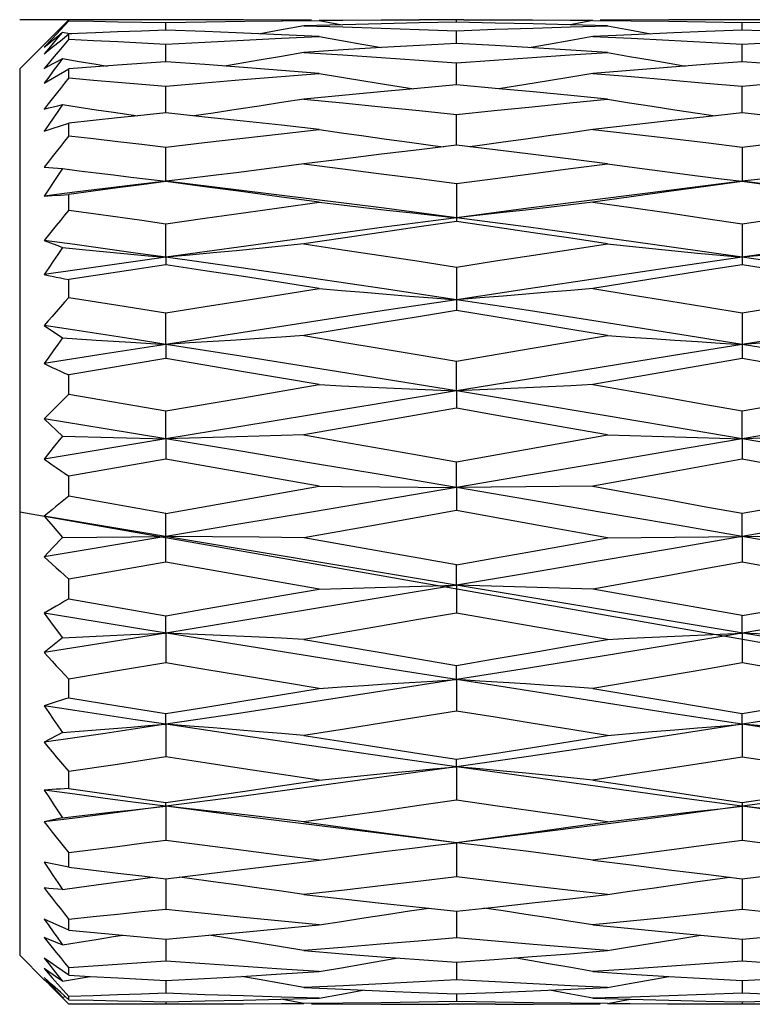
# Model space of a CAD drawing. Extents: x 0 to 420, y 0 to 297.
# Tile 28 of 124: x 38.12 to 39.61, y 163.3 to 165.3. Entities that reach past the tile are written whole.
import ezdxf

# ---------------------------------------------------------------- set-up
doc = ezdxf.new("R2010")
doc.units = 0
doc.header["$LTSCALE"] = 23.1
doc.layers.get('0').update_dxf_attribs({"linetype": 'CONTINUOUS'})

msp = doc.modelspace()

# ---------------------------------------------------------------- linework, layer by layer
at = {"color": 40, "linetype": 'CONTINUOUS'}
for p, q in [((38.218768, 165.301121), (38.118764, 165.301277)), ((40.518764, 163.878092), (38.118764, 164.301277))]:
    msp.add_line(p, q, dxfattribs=at)
at = {"color": 7, "linetype": 'CONTINUOUS'}
for p, q in [((38.199472, 165.281838), (38.218764, 165.300765)), ((38.218764, 165.298632), (38.218764, 165.300765)), ((38.431103, 165.301277), (38.366403, 165.301259)), ((39.021207, 165.301277), (38.930158, 165.301219)), ((39.005947, 165.29608), (39.005947, 165.301273)), ((39.360795, 165.300543), (39.297896, 165.300029)), ((39.601315, 165.301277), (39.512668, 165.301219)), ((38.178843, 165.261355), (38.199472, 165.281838)), ((38.201516, 165.280395), (38.184848, 165.262572)), ((38.218764, 165.298632), (38.201516, 165.280395)), ((38.415575, 165.279991), (38.415575, 165.295508)), ((38.775322, 165.291064), (38.696137, 165.288965)), ((38.727001, 165.299906), (38.773877, 165.291026)), ((39.282849, 165.299906), (39.236573, 165.291021)), ((39.312905, 165.288965), (39.236573, 165.291021)), ((39.586598, 165.27998), (39.586597, 165.295514)), ((38.118764, 165.201277), (38.178843, 165.261356)), ((38.184848, 165.262572), (38.168764, 165.24516)), ((38.201515, 165.258562), (38.218764, 165.272276)), ((38.218764, 165.261728), (38.201518, 165.241449)), ((38.205436, 165.275801), (38.223834, 165.272486)), ((38.27245, 165.274493), (38.218764, 165.272276)), ((38.218764, 165.261728), (38.218764, 165.272276)), ((39.005947, 165.253172), (39.005947, 165.278854)), ((39.36123, 165.270765), (39.282849, 165.267203)), ((39.447772, 165.274476), (39.36123, 165.270765)), ((38.168764, 165.232222), (38.184848, 165.245213)), ((38.184848, 165.245213), (38.201515, 165.258562)), ((38.415576, 165.215934), (38.415575, 165.251482)), ((39.084562, 165.248772), (39.005947, 165.253172)), ((39.161927, 165.244247), (39.084562, 165.248772)), ((39.586599, 165.21985), (39.586597, 165.251499)), ((38.118764, 165.201266), (38.118764, 163.401287)), ((38.168764, 165.172518), (38.218764, 165.201349)), ((38.218764, 165.182847), (38.218764, 165.201349)), ((39.005948, 165.168662), (39.005947, 165.21371)), ((39.586597, 165.215913), (39.510444, 165.210218)), ((39.586599, 165.215912), (39.586599, 165.21985)), ((38.415576, 165.111902), (38.415575, 165.165928)), ((39.005947, 165.168662), (38.919575, 165.160889)), ((39.092095, 165.160886), (39.005947, 165.168662)), ((39.147025, 165.169579), (39.092095, 165.160886)), ((39.586599, 165.111871), (39.586597, 165.165955)), ((38.415575, 165.111903), (38.358898, 165.106)), ((38.49501, 165.103606), (38.415575, 165.111903)), ((39.005948, 165.046243), (39.005947, 165.108689)), ((39.531837, 165.105976), (39.43739, 165.095687)), ((39.586597, 165.111871), (39.531837, 165.105976)), ((39.663466, 165.103555), (39.586597, 165.111871)), ((38.184848, 165.079948), (38.218764, 165.091085)), ((38.218764, 165.065438), (38.218764, 165.091085)), ((38.168764, 165.074736), (38.184848, 165.079948)), ((38.415576, 164.973027), (38.415575, 165.042584)), ((39.084503, 165.036801), (39.005947, 165.046243)), ((39.586597, 165.04262), (39.586597, 164.972403)), ((38.511417, 164.984522), (38.457175, 164.977947)), ((38.457175, 164.977947), (38.353907, 164.965675)), ((38.374023, 164.977939), (38.415576, 164.973027)), ((39.005947, 164.968379), (39.005947, 164.891265)), ((39.543621, 164.978274), (39.586599, 164.973028)), ((39.629861, 164.97832), (39.586599, 164.973028)), ((38.168764, 164.94315), (38.184848, 164.944042)), ((38.184848, 164.944042), (38.201515, 164.945089)), ((38.201515, 164.945089), (38.218764, 164.946302)), ((38.218764, 164.91463), (38.218764, 164.946302)), ((38.415576, 164.818683), (38.415575, 164.886841)), ((39.586597, 164.886885), (39.586597, 164.803604)), ((38.415575, 164.80365), (38.31721, 164.788565)), ((38.415576, 164.818683), (38.415575, 164.80365)), ((38.31721, 164.788565), (38.218764, 164.773329)), ((39.005947, 164.798914), (39.005947, 164.710502)), ((38.218764, 164.737017), (38.218764, 164.773329)), ((38.218764, 164.737017), (38.317944, 164.721206)), ((38.317944, 164.721206), (38.415575, 164.705507)), ((39.586597, 164.705556), (39.736136, 164.730475)), ((38.415576, 164.641726), (38.415575, 164.705507)), ((39.586597, 164.705556), (39.586597, 164.61285)), ((38.168764, 164.68001), (38.205436, 164.654868)), ((38.205436, 164.654868), (38.274231, 164.65041)), ((38.274231, 164.65041), (38.344279, 164.646029)), ((38.415576, 164.641726), (38.292211, 164.622338)), ((38.344279, 164.646029), (38.415576, 164.641726)), ((38.415576, 164.641726), (38.415575, 164.612901)), ((39.159596, 164.63376), (39.312905, 164.659645)), ((38.292211, 164.622338), (38.168764, 164.602797)), ((39.005947, 164.6077), (39.159596, 164.63376)), ((38.415575, 164.612901), (38.218764, 164.579725)), ((39.005948, 164.547155), (39.005947, 164.6077)), ((39.586597, 164.61285), (39.282849, 164.560096)), ((38.218764, 164.540359), (38.218764, 164.579725)), ((38.571819, 164.53345), (38.727001, 164.560096)), ((39.586597, 164.506558), (39.88563, 164.560096)), ((38.218764, 164.540359), (38.415575, 164.506505)), ((39.005948, 164.547155), (39.005947, 164.511854)), ((38.415575, 164.506505), (38.571819, 164.53345)), ((38.415576, 164.449889), (38.415575, 164.506505)), ((39.005947, 164.511854), (38.696137, 164.457711)), ((39.586599, 164.449889), (39.586597, 164.506558)), ((38.168764, 164.490593), (38.205436, 164.455626)), ((38.292211, 164.470281), (38.168764, 164.490593)), ((38.415576, 164.449889), (38.292211, 164.470281)), ((38.415576, 164.449889), (38.168764, 164.408905)), ((38.205436, 164.455626), (38.186778, 164.431969)), ((38.205436, 164.455626), (38.309098, 164.45272)), ((38.309098, 164.45272), (38.415576, 164.449889)), ((38.415576, 164.449889), (38.415575, 164.408532)), ((38.511417, 164.452432), (38.415576, 164.449889)), ((38.604942, 164.45504), (38.511417, 164.452432)), ((38.696137, 164.457711), (38.604942, 164.45504)), ((39.005947, 164.403094), (39.312905, 164.457711)), ((39.312905, 164.457711), (39.403148, 164.455016)), ((39.403148, 164.455016), (39.495613, 164.452375)), ((39.495613, 164.452375), (39.586599, 164.449889)), ((39.586599, 164.449889), (39.586597, 164.408479)), ((39.679022, 164.452426), (39.586599, 164.449889)), ((38.186778, 164.431969), (38.168764, 164.408905)), ((38.415575, 164.408532), (38.218764, 164.373951)), ((38.573434, 164.380755), (38.415575, 164.408532)), ((39.005948, 164.350996), (39.005947, 164.403094)), ((39.586597, 164.408479), (39.437226, 164.381439)), ((38.727001, 164.353613), (38.573434, 164.380755)), ((39.437226, 164.381439), (39.282849, 164.353613)), ((38.218764, 164.333253), (38.218764, 164.373951)), ((38.415575, 164.298534), (38.727001, 164.353613)), ((39.005948, 164.350996), (39.005947, 164.304002)), ((39.147025, 164.352279), (39.005948, 164.350996)), ((39.282849, 164.353613), (39.147025, 164.352279)), ((38.415575, 164.298534), (38.218764, 164.333253)), ((38.178843, 164.301277), (38.168764, 164.292901)), ((39.005947, 164.304002), (38.853054, 164.276771)), ((39.161931, 164.276084), (39.005947, 164.304002)), ((38.168764, 164.292901), (38.186778, 164.271559)), ((40.468764, 163.907627), (38.168764, 164.292901)), ((38.415575, 164.199476), (38.415575, 164.298534)), ((39.586599, 164.251558), (39.586597, 164.298588)), ((38.186778, 164.271559), (38.205436, 164.249638)), ((38.853054, 164.276771), (38.696137, 164.248941)), ((39.312905, 164.248941), (39.161931, 164.276084)), ((38.415576, 164.251558), (38.168764, 164.210308)), ((38.205436, 164.249638), (38.186778, 164.229694)), ((38.205436, 164.249638), (38.415576, 164.251558)), ((38.604942, 164.249834), (38.415576, 164.251558)), ((38.696137, 164.248941), (38.604942, 164.249834)), ((39.005947, 164.194038), (38.696137, 164.248941)), ((39.312905, 164.248941), (39.586599, 164.251558)), ((39.586599, 164.251558), (39.586597, 164.199423)), ((39.679022, 164.250709), (39.586599, 164.251558)), ((38.186778, 164.229694), (38.168764, 164.210308)), ((38.415575, 164.199476), (38.218764, 164.165001)), ((38.727001, 164.144842), (38.415575, 164.199476)), ((39.005948, 164.152664), (39.005947, 164.194038)), ((39.738979, 164.171674), (39.586597, 164.199423)), ((38.218764, 164.124748), (38.218764, 164.165001)), ((38.727001, 164.144842), (38.817748, 164.147507)), ((38.817748, 164.147507), (38.910731, 164.150115)), ((38.910731, 164.150115), (39.005948, 164.152664)), ((39.005948, 164.152664), (39.005947, 164.096032)), ((39.10058, 164.150124), (39.005948, 164.152664)), ((39.192887, 164.147516), (39.10058, 164.150124)), ((39.282849, 164.144842), (39.192887, 164.147516)), ((39.586597, 164.090736), (39.282849, 164.144842)), ((38.218764, 164.124748), (38.415575, 164.090683)), ((38.168764, 164.095576), (38.186778, 164.071042)), ((38.415576, 164.055399), (38.415575, 164.090683)), ((39.312905, 164.042458), (39.005947, 164.096032)), ((39.586599, 164.055399), (39.586597, 164.090736)), ((38.186778, 164.071042), (38.205436, 164.045907)), ((38.563728, 164.031462), (38.353907, 164.065402)), ((38.205436, 164.045907), (38.168764, 164.015688)), ((38.205436, 164.045907), (38.274231, 164.049127)), ((38.274231, 164.049127), (38.344279, 164.052291)), ((38.415576, 164.055399), (38.292211, 164.03548)), ((38.344279, 164.052291), (38.415576, 164.055399)), ((38.415576, 164.055399), (38.415575, 163.994869)), ((38.696137, 164.042458), (38.853332, 164.015611)), ((39.586599, 164.055399), (39.586597, 163.994818)), ((38.292211, 164.03548), (38.168764, 164.015688)), ((38.853332, 164.015611), (39.005947, 163.989669)), ((38.415575, 163.994869), (38.31721, 163.978391)), ((39.005948, 163.960827), (39.005947, 163.989669)), ((39.88563, 163.942909), (39.586597, 163.994818)), ((38.31721, 163.978391), (38.218764, 163.962007)), ((38.218764, 163.923959), (38.218764, 163.962007)), ((39.005948, 163.960827), (39.005947, 163.897032)), ((39.282849, 163.942909), (39.437389, 163.916988)), ((38.218764, 163.923959), (38.317944, 163.907818)), ((38.317944, 163.907818), (38.415575, 163.892036)), ((39.437389, 163.916988), (39.586597, 163.892085)), ((38.415576, 163.869986), (38.415575, 163.892036)), ((39.586599, 163.869986), (39.586597, 163.892085)), ((38.415576, 163.869986), (38.415575, 163.803653)), ((39.586599, 163.869986), (39.586597, 163.803607)), ((38.205436, 163.853337), (38.168764, 163.833549)), ((38.415575, 163.803653), (38.317209, 163.788671)), ((38.317209, 163.788671), (38.218764, 163.77384)), ((39.005948, 163.78387), (39.005947, 163.798918)), ((39.005948, 163.78387), (39.005947, 163.715699)), ((38.218764, 163.739661), (38.218764, 163.77384)), ((38.218764, 163.739661), (38.317947, 163.725273)), ((38.317947, 163.725273), (38.415575, 163.711275)), ((38.415576, 163.703423), (38.415575, 163.711275)), ((38.415576, 163.703423), (38.415575, 163.634187)), ((39.586597, 163.711318), (39.586597, 163.634147)), ((38.186778, 163.675939), (38.168764, 163.671852)), ((38.910731, 163.618001), (38.963945, 163.624507)), ((38.963945, 163.624507), (39.005948, 163.629525)), ((39.005947, 163.630123), (39.005947, 163.559958)), ((38.218764, 163.579908), (38.218764, 163.608726)), ((38.184848, 163.586644), (38.168764, 163.589712)), ((38.201516, 163.583379), (38.184848, 163.586644)), ((38.218764, 163.579908), (38.201516, 163.583379)), ((38.366963, 163.562051), (38.415575, 163.5563)), ((39.512608, 163.565393), (39.586597, 163.556335)), ((38.344279, 163.553657), (38.388608, 163.55949)), ((38.415576, 163.5563), (38.415575, 163.493875)), ((39.586599, 163.556335), (39.586597, 163.493843)), ((38.930212, 163.498641), (39.005947, 163.490661)), ((39.005948, 163.490661), (39.005947, 163.436617)), ((38.218764, 163.451682), (38.168764, 163.474397)), ((38.218764, 163.451682), (38.218764, 163.473878)), ((38.218764, 163.451682), (38.328288, 163.441657)), ((38.328288, 163.441657), (38.415575, 163.433883)), ((38.415575, 163.433883), (38.502773, 163.44166)), ((39.449335, 163.433217), (39.502079, 163.44168)), ((39.502079, 163.44168), (39.586597, 163.43391)), ((39.586597, 163.43391), (39.670727, 163.441685)), ((38.415576, 163.433883), (38.415575, 163.38885)), ((39.586599, 163.432815), (39.586597, 163.388828)), ((39.586599, 163.43391), (39.586599, 163.432815)), ((38.118764, 163.401277), (38.168746, 163.351295)), ((39.005947, 163.386626), (39.082814, 163.392267)), ((39.005948, 163.386626), (39.005947, 163.351066)), ((38.168764, 163.373814), (38.184848, 163.355291)), ((38.218764, 163.360588), (38.193112, 163.37828)), ((38.218764, 163.360588), (38.218764, 163.375193)), ((38.218764, 163.360588), (38.26161, 163.358055)), ((38.56931, 163.358055), (38.649543, 163.362865)), ((38.649543, 163.362865), (38.727001, 163.367696)), ((38.184848, 163.341012), (38.168764, 163.355642)), ((38.178843, 163.341198), (38.201515, 163.318697)), ((38.184848, 163.355291), (38.201515, 163.336347)), ((38.201516, 163.326001), (38.184848, 163.341012)), ((38.205436, 163.348225), (38.26161, 163.358055)), ((38.26161, 163.358055), (38.317947, 163.354797)), ((38.317947, 163.354797), (38.366955, 163.352041)), ((38.366955, 163.352041), (38.415575, 163.349376)), ((38.415576, 163.349376), (38.415575, 163.323703)), ((39.437219, 163.358067), (39.512631, 163.353608)), ((39.512631, 163.353608), (39.586597, 163.349393)), ((39.586599, 163.349393), (39.586597, 163.323692)), ((38.201515, 163.336347), (38.218764, 163.316981)), ((38.218764, 163.310606), (38.201516, 163.326001)), ((39.005947, 163.322566), (39.005947, 163.307043)), ((39.147115, 163.328078), (39.237989, 163.331946)), ((39.237989, 163.331946), (39.312905, 163.335351)), ((38.201515, 163.318697), (38.218764, 163.301788)), ((38.205436, 163.315957), (38.211513, 163.317064)), ((38.218764, 163.310606), (38.218764, 163.316981)), ((38.431103, 163.301277), (38.400042, 163.301277)), ((38.415575, 163.306472), (38.415575, 163.30128)), ((38.649187, 163.311527), (38.727001, 163.313588)), ((38.696137, 163.302647), (38.649187, 163.311527)), ((39.085083, 163.301342), (38.990672, 163.301277)), ((39.238562, 163.302036), (39.297892, 163.302524)), ((39.282849, 163.313588), (39.359026, 163.311534)), ((39.312905, 163.302647), (39.359026, 163.311534)), ((39.359026, 163.311534), (39.437319, 163.309608)), ((39.663505, 163.301342), (39.571856, 163.301277)), ((39.586598, 163.306477), (39.586597, 163.30128))]:
    msp.add_line(p, q, dxfattribs=at)
for points in [[(38.366403, 165.301259), (38.31721, 165.30117), (38.267997, 165.301005), (38.218764, 165.300765)], [(38.711608, 165.300031), (38.650723, 165.300523), (38.573393, 165.30096), (38.49501, 165.301213), (38.431103, 165.301277)], [(38.726999, 165.300154), (38.775253, 165.300542), (38.85326, 165.300977), (38.930158, 165.301219)], [(39.021207, 165.301277), (39.083249, 165.301215), (39.160177, 165.300967), (39.236728, 165.30053), (39.282851, 165.300153)], [(39.512668, 165.301219), (39.437401, 165.300978), (39.360795, 165.300543)], [(39.871305, 165.300027), (39.813001, 165.30052), (39.738952, 165.300958), (39.663484, 165.301212), (39.601315, 165.301277)], [(38.218764, 165.298632), (38.268557, 165.297956), (38.317956, 165.297208), (38.366962, 165.296392), (38.415575, 165.295508)], [(38.415575, 165.295508), (38.496888, 165.296946), (38.575896, 165.298148), (38.652601, 165.299129), (38.727001, 165.299906)], [(38.696137, 165.288965), (38.650831, 165.280483), (38.606944, 165.272466)], [(38.696137, 165.288965), (38.77531, 165.286671), (38.853335, 165.284216), (38.930214, 165.281608), (39.005947, 165.278854)], [(39.005947, 165.29608), (38.930227, 165.294615), (38.853352, 165.292945), (38.775322, 165.291064)], [(39.236573, 165.291021), (39.161849, 165.292852), (39.084504, 165.294552), (39.005947, 165.29608)], [(39.005947, 165.278854), (39.08443, 165.281712), (39.16175, 165.284346), (39.237909, 165.286761), (39.312905, 165.288965)], [(39.282849, 165.299906), (39.360732, 165.299073), (39.437318, 165.298057), (39.512606, 165.296868), (39.586597, 165.295514)], [(39.312905, 165.288965), (39.357745, 165.280414), (39.400425, 165.272456)], [(39.586597, 165.295514), (39.663505, 165.296924), (39.73898, 165.298121), (39.813021, 165.299112), (39.88563, 165.299906)], [(38.205436, 165.275801), (38.196026, 165.2648), (38.186778, 165.253869), (38.17769, 165.24301), (38.168764, 165.232222)], [(38.168764, 165.24516), (38.17769, 165.25278), (38.186778, 165.260427), (38.196026, 165.268102), (38.205436, 165.275801)], [(38.218764, 165.261728), (38.268557, 165.259246), (38.317957, 165.25671), (38.366963, 165.254121), (38.415575, 165.251482)], [(38.415575, 165.279991), (38.366403, 165.278173), (38.31721, 165.276281), (38.27245, 165.274493)], [(38.558478, 165.274482), (38.495042, 165.277014), (38.415575, 165.279991)], [(38.415575, 165.251482), (38.494871, 165.255754), (38.573207, 165.259794), (38.650583, 165.263609), (38.727001, 165.267203)], [(38.727001, 165.267203), (38.650754, 165.270612), (38.558478, 165.274482)], [(38.727001, 165.267203), (38.772093, 165.258933), (38.817748, 165.25075), (38.853442, 165.244497)], [(39.282849, 165.267203), (39.238161, 165.258896), (39.192887, 165.250692), (39.157781, 165.244489)], [(39.282849, 165.267203), (39.360787, 165.263469), (39.437391, 165.259601), (39.512661, 165.255609), (39.586597, 165.251499)], [(39.586597, 165.27998), (39.513104, 165.277144), (39.447772, 165.274476)], [(39.724506, 165.274464), (39.663466, 165.276996), (39.586597, 165.27998)], [(39.586597, 165.251499), (39.661372, 165.255672), (39.736136, 165.259682), (39.810889, 165.263527), (39.88563, 165.267203)], [(38.201518, 165.241449), (38.193113, 165.231469), (38.184853, 165.221594), (38.176736, 165.211824), (38.168764, 165.202157)], [(38.853881, 165.244524), (38.775719, 165.239822), (38.696137, 165.234857)], [(39.005947, 165.253172), (38.930623, 165.248971), (38.853881, 165.244524)], [(39.312905, 165.234857), (39.238041, 165.239606), (39.161927, 165.244247)], [(38.205436, 165.222414), (38.196026, 165.209795), (38.186778, 165.197272), (38.17769, 165.184846), (38.168764, 165.172518)], [(38.168764, 165.202157), (38.17769, 165.207227), (38.186778, 165.212295), (38.196026, 165.217358), (38.205436, 165.222414)], [(38.205436, 165.222414), (38.239676, 165.216583), (38.274231, 165.210801), (38.296124, 165.207202)], [(38.696137, 165.234857), (38.650831, 165.22684), (38.604942, 165.218917), (38.558469, 165.211087), (38.534787, 165.207195)], [(38.696137, 165.234857), (38.775306, 165.229734), (38.853331, 165.224496), (38.930211, 165.219152), (39.005947, 165.21371)], [(39.005947, 165.21371), (39.082814, 165.219247), (39.159596, 165.224618), (39.236293, 165.229822), (39.312905, 165.234857)], [(39.312905, 165.234857), (39.357745, 165.226775), (39.403148, 165.218772), (39.449335, 165.210813), (39.470891, 165.20718)], [(38.415575, 165.215934), (38.366403, 165.212391), (38.31721, 165.208779), (38.218764, 165.201349)], [(38.573392, 165.204305), (38.49501, 165.210172), (38.415575, 165.215934)], [(38.727001, 165.192283), (38.650722, 165.198339), (38.573392, 165.204305)], [(39.510444, 165.210218), (39.434435, 165.204379), (39.35857, 165.198399), (39.282849, 165.192283)], [(39.738975, 165.204263), (39.663502, 165.210133), (39.586597, 165.215913)], [(38.218764, 165.182847), (38.210067, 165.172075), (38.201516, 165.161407), (38.193109, 165.150843), (38.184848, 165.140384), (38.176733, 165.130031), (38.168764, 165.119781)], [(38.218764, 165.182847), (38.268549, 165.178669), (38.317946, 165.174455), (38.366955, 165.170207), (38.415575, 165.165928)], [(38.415575, 165.165928), (38.49383, 165.172789), (38.571819, 165.179469), (38.649543, 165.185967), (38.727001, 165.192283)], [(38.727001, 165.192283), (38.772093, 165.184655), (38.817748, 165.177107), (38.863961, 165.169639), (38.919575, 165.160889)], [(39.282849, 165.192283), (39.238161, 165.184621), (39.192887, 165.177053), (39.147025, 165.169579)], [(39.282849, 165.192283), (39.360785, 165.185814), (39.437388, 165.179263), (39.512659, 165.172641), (39.586597, 165.165955)], [(39.586597, 165.165955), (39.661372, 165.172745), (39.736136, 165.179399), (39.810889, 165.185913), (39.88563, 165.192283)], [(38.919575, 165.160889), (38.851523, 165.154647), (38.773951, 165.147383), (38.696137, 165.139947)], [(39.312905, 165.139947), (39.237982, 165.147223), (39.161848, 165.154439), (39.092095, 165.160886)], [(38.205436, 165.128769), (38.196026, 165.115083), (38.186778, 165.101515), (38.17769, 165.088066), (38.168764, 165.074736)], [(38.168764, 165.119781), (38.17769, 165.122081), (38.186778, 165.124347), (38.196026, 165.126577), (38.205436, 165.128769)], [(38.205436, 165.128769), (38.239676, 165.123531), (38.274231, 165.118337), (38.309098, 165.113188), (38.358898, 165.106)], [(38.696137, 165.139947), (38.650831, 165.132745), (38.604942, 165.125627), (38.558469, 165.118594), (38.511417, 165.111646), (38.472162, 165.105993)], [(38.696137, 165.139947), (38.775254, 165.132223), (38.853261, 165.124434), (38.930158, 165.116587), (39.005947, 165.108689)], [(39.005947, 165.108689), (39.082814, 165.116719), (39.159596, 165.124607), (39.236293, 165.132351), (39.312905, 165.139947)], [(39.312905, 165.139947), (39.357745, 165.132687), (39.403148, 165.125498), (39.449335, 165.118347), (39.495613, 165.11134), (39.531837, 165.105976)], [(38.358898, 165.106), (38.31721, 165.101616), (38.267997, 165.096381), (38.218764, 165.091085)], [(38.727001, 165.078423), (38.650723, 165.086859), (38.573393, 165.095256), (38.49501, 165.103606)], [(39.43739, 165.095687), (39.360787, 165.087192), (39.282849, 165.078423)], [(38.218764, 165.065438), (38.210067, 165.054558), (38.201516, 165.043776), (38.193109, 165.033092), (38.184848, 165.022506), (38.176733, 165.01202), (38.168764, 165.001633)], [(38.218764, 165.065438), (38.26855, 165.059745), (38.317947, 165.054037), (38.366955, 165.048316), (38.415575, 165.042584)], [(38.415575, 165.042584), (38.49383, 165.05179), (38.571819, 165.060833), (38.649543, 165.06971), (38.727001, 165.078423)], [(38.727001, 165.078423), (38.772093, 165.07177), (38.817748, 165.065186), (38.863961, 165.058672), (38.910731, 165.052231), (38.958063, 165.045861), (38.979377, 165.043059)], [(39.282849, 165.078423), (39.238161, 165.07174), (39.192887, 165.065139), (39.147025, 165.058619), (39.10058, 165.052184), (39.053554, 165.045832), (39.032462, 165.043056)], [(39.282849, 165.078423), (39.360733, 165.069506), (39.437319, 165.060561), (39.512607, 165.051597), (39.586597, 165.04262)], [(39.586597, 165.04262), (39.663528, 165.051993), (39.73901, 165.061081), (39.813044, 165.06989), (39.88563, 165.078423)], [(39.005947, 165.046243), (38.930295, 165.037177), (38.853442, 165.027848), (38.77539, 165.018252), (38.696137, 165.008384)], [(39.312905, 165.008384), (39.237982, 165.017864), (39.161848, 165.027339), (39.084503, 165.036801)], [(38.168764, 165.001633), (38.17769, 165.001061), (38.186778, 165.000427), (38.196026, 164.999727), (38.205436, 164.998959)], [(38.696137, 165.008384), (38.650831, 165.002311), (38.604942, 164.99631), (38.558469, 164.99038), (38.511417, 164.984522)], [(38.696137, 165.008384), (38.775254, 164.998393), (38.85326, 164.988391), (38.930158, 164.978384), (39.005947, 164.968379)], [(39.005947, 164.968379), (39.084441, 164.978767), (39.161765, 164.988895), (39.23792, 164.998766), (39.312905, 165.008384)], [(39.312905, 165.008384), (39.357745, 165.002262), (39.403148, 164.996201), (39.449335, 164.990171), (39.495613, 164.984264), (39.543621, 164.978274)], [(38.205436, 164.998959), (38.196026, 164.984803), (38.186778, 164.970784), (38.17769, 164.9569), (38.168764, 164.94315)], [(38.205436, 164.998959), (38.239676, 164.994542), (38.274231, 164.990163), (38.309098, 164.985822), (38.344279, 164.981518), (38.374023, 164.977939)], [(38.353907, 164.965675), (38.292211, 164.958245), (38.230494, 164.950736), (38.168764, 164.94315)], [(38.415575, 164.972443), (38.366403, 164.965983), (38.31721, 164.959473), (38.267997, 164.952913), (38.218764, 164.946302)], [(38.727001, 164.930597), (38.650754, 164.941041), (38.573434, 164.951502), (38.495041, 164.961971), (38.415575, 164.972443)], [(39.005948, 164.899131), (38.859015, 164.918252), (38.711574, 164.93695), (38.563728, 164.955213), (38.415576, 164.973027)], [(39.586599, 164.973028), (39.442697, 164.955213), (39.297888, 164.93695), (39.152272, 164.918252), (39.005948, 164.899131)], [(39.586597, 164.972403), (39.512554, 164.962344), (39.437248, 164.952026), (39.36068, 164.941444), (39.282849, 164.930597)], [(39.88563, 164.930597), (39.812982, 164.941), (39.738927, 164.95144), (39.663465, 164.96191), (39.586597, 164.972403)], [(40.151167, 164.89913), (40.011875, 164.918252), (39.871286, 164.936951), (39.729495, 164.955214), (39.586599, 164.973028)], [(38.415575, 164.886841), (38.494864, 164.898137), (38.573198, 164.909194), (38.650577, 164.920013), (38.727001, 164.930597)], [(38.727001, 164.930597), (38.772093, 164.92521), (38.817748, 164.919878), (38.863961, 164.914604), (38.910731, 164.909387), (38.958063, 164.904229), (39.005948, 164.899131)], [(39.282849, 164.930597), (39.238161, 164.925185), (39.192887, 164.91984), (39.147025, 164.914561), (39.10058, 164.909349), (39.053554, 164.904206), (39.005948, 164.899131)], [(39.282849, 164.930597), (39.360733, 164.919618), (39.437319, 164.908669), (39.512607, 164.897755), (39.586597, 164.886885)], [(39.586597, 164.886885), (39.663951, 164.898299), (39.739575, 164.909386), (39.813468, 164.920151), (39.88563, 164.930597)], [(38.218764, 164.91463), (38.210069, 164.904121), (38.201519, 164.893699), (38.193114, 164.883363), (38.184854, 164.873115), (38.176737, 164.862952), (38.168764, 164.852875)], [(38.218764, 164.91463), (38.268557, 164.907671), (38.317957, 164.900719), (38.366963, 164.893775), (38.415575, 164.886841)], [(39.005948, 164.899131), (38.859015, 164.8796), (38.711574, 164.859672), (38.563728, 164.839362), (38.415576, 164.818683)], [(39.005947, 164.891265), (38.930084, 164.880291), (38.853161, 164.869076), (38.775179, 164.857618), (38.696137, 164.845916)], [(39.312905, 164.845916), (39.238044, 164.857178), (39.161931, 164.868494), (39.084565, 164.879859), (39.005947, 164.891265)], [(39.586599, 164.818684), (39.442697, 164.839362), (39.297888, 164.859672), (39.152272, 164.8796), (39.005948, 164.899131)], [(40.151167, 164.89913), (40.011875, 164.879599), (39.871286, 164.859672), (39.729495, 164.839363), (39.586599, 164.818684)], [(38.168764, 164.852875), (38.18678, 164.84595), (38.196028, 164.84235), (38.205436, 164.838657)], [(38.415576, 164.818683), (38.353907, 164.827326), (38.292211, 164.835906), (38.230494, 164.844423), (38.168764, 164.852875)], [(38.696137, 164.845916), (38.650831, 164.841238), (38.604942, 164.836616), (38.558469, 164.832049), (38.511417, 164.827537), (38.463785, 164.823082), (38.415576, 164.818683)], [(38.696137, 164.845916), (38.775306, 164.834087), (38.853331, 164.822307), (38.930211, 164.810581), (39.005947, 164.798914)], [(39.005947, 164.798914), (39.085063, 164.811133), (39.162595, 164.823037), (39.238542, 164.83463), (39.312905, 164.845916)], [(39.312905, 164.845916), (39.357745, 164.841201), (39.403148, 164.836532), (39.449335, 164.831887), (39.495613, 164.827338), (39.541292, 164.822947), (39.586599, 164.818684)], [(39.856907, 164.845916), (39.813311, 164.841226), (39.769132, 164.836596), (39.724368, 164.832026), (39.679022, 164.827517), (39.6331, 164.823069), (39.586599, 164.818684)], [(38.205436, 164.838657), (38.196026, 164.824651), (38.186778, 164.810792), (38.17769, 164.797079), (38.168764, 164.783512)], [(38.205436, 164.838657), (38.239676, 164.835255), (38.274231, 164.831882), (38.309098, 164.828538), (38.344279, 164.825223), (38.379772, 164.821938), (38.415576, 164.818683)], [(38.415576, 164.818683), (38.353907, 164.80998), (38.292211, 164.801216), (38.230494, 164.792393), (38.168764, 164.783512)], [(38.727001, 164.755267), (38.650754, 164.767266), (38.573435, 164.779333), (38.495042, 164.791463), (38.415575, 164.80365)], [(39.005948, 164.732568), (38.859015, 164.754577), (38.711574, 164.776276), (38.563728, 164.79765), (38.415576, 164.818683)], [(39.586599, 164.818684), (39.442697, 164.79765), (39.297888, 164.776276), (39.152272, 164.754577), (39.005948, 164.732568)], [(39.586597, 164.803604), (39.510444, 164.791564), (39.434435, 164.779492), (39.35857, 164.767392), (39.282849, 164.755267)], [(39.88563, 164.755267), (39.81302, 164.767212), (39.738978, 164.779254), (39.663504, 164.791386), (39.586597, 164.803604)], [(40.151167, 164.732567), (40.011875, 164.754577), (39.871286, 164.776277), (39.729495, 164.79765), (39.586599, 164.818684)], [(38.168764, 164.783512), (38.176733, 164.781769), (38.184848, 164.780044), (38.193109, 164.778335), (38.201515, 164.776646), (38.210067, 164.774978), (38.218764, 164.773329)], [(38.415575, 164.705507), (38.495402, 164.718364), (38.573915, 164.730942), (38.651115, 164.743242), (38.727001, 164.755267)], [(38.727001, 164.755267), (38.772093, 164.751381), (38.817748, 164.747534), (38.863961, 164.74373), (38.910731, 164.739967), (38.958063, 164.736245), (39.005948, 164.732568)], [(39.282849, 164.755267), (39.238161, 164.751363), (39.192887, 164.747507), (39.147025, 164.743699), (39.10058, 164.739939), (39.053554, 164.736229), (39.005948, 164.732568)], [(39.282849, 164.755267), (39.360785, 164.742698), (39.437388, 164.730219), (39.512659, 164.717836), (39.586597, 164.705556)], [(38.218764, 164.737017), (38.210067, 164.727333), (38.201516, 164.717722), (38.193109, 164.708183), (38.184848, 164.698717), (38.176733, 164.689327), (38.168764, 164.68001)], [(39.005948, 164.732568), (38.859015, 164.710262), (38.711574, 164.687676), (38.563728, 164.664826), (38.415576, 164.641726)], [(39.586599, 164.641726), (39.442697, 164.664826), (39.297888, 164.687676), (39.152272, 164.710262), (39.005948, 164.732568)], [(39.005947, 164.710502), (38.928855, 164.697923), (38.851523, 164.685253), (38.773951, 164.672493), (38.696137, 164.659645)], [(39.312905, 164.659645), (39.238041, 164.672204), (39.161927, 164.68487), (39.084562, 164.697638), (39.005947, 164.710502)], [(40.011875, 164.710262), (39.871286, 164.687676), (39.729495, 164.664826), (39.586599, 164.641726)], [(38.415576, 164.641726), (38.353907, 164.65136), (38.292211, 164.660953), (38.230494, 164.670504), (38.168764, 164.68001)], [(38.205436, 164.654868), (38.196026, 164.641624), (38.186778, 164.628532), (38.17769, 164.61559), (38.168764, 164.602797)], [(38.696137, 164.659645), (38.650831, 164.656567), (38.604942, 164.653526), (38.558469, 164.65052), (38.511417, 164.647552), (38.463785, 164.64462), (38.415576, 164.641726)], [(39.005948, 164.547155), (38.859015, 164.571091), (38.711574, 164.594843), (38.563728, 164.618393), (38.415576, 164.641726)], [(38.696137, 164.659645), (38.775265, 164.646509), (38.853276, 164.63347), (38.93017, 164.620532), (39.005947, 164.6077)], [(39.586599, 164.641726), (39.442697, 164.618393), (39.297888, 164.594842), (39.152272, 164.571091), (39.005948, 164.547155)], [(39.312905, 164.659645), (39.357745, 164.656543), (39.403148, 164.65347), (39.449335, 164.650413), (39.495613, 164.647421), (39.541292, 164.644533), (39.586599, 164.641726)], [(39.856907, 164.659645), (39.813311, 164.656559), (39.769132, 164.653512), (39.724368, 164.650505), (39.679022, 164.647538), (39.6331, 164.644612), (39.586599, 164.641726)], [(40.151167, 164.547155), (40.011875, 164.571091), (39.871286, 164.594843), (39.729495, 164.618393), (39.586599, 164.641726)], [(38.168764, 164.602797), (38.176733, 164.598961), (38.184848, 164.595121), (38.193109, 164.591276), (38.201515, 164.587427), (38.210067, 164.583577), (38.218764, 164.579725)], [(38.727001, 164.560096), (38.650723, 164.57313), (38.573393, 164.586279), (38.49501, 164.599537), (38.415575, 164.612901)], [(39.88563, 164.560096), (39.813018, 164.573066), (39.738975, 164.586185), (39.663502, 164.599448), (39.586597, 164.61285)], [(38.727001, 164.560096), (38.772093, 164.55788), (38.817748, 164.555687), (38.863961, 164.553518), (38.910731, 164.551373), (38.958063, 164.549251), (39.005948, 164.547155)], [(39.282849, 164.560096), (39.238161, 164.55787), (39.192887, 164.555672), (39.147025, 164.553501), (39.10058, 164.551357), (39.053554, 164.549242), (39.005948, 164.547155)], [(39.282849, 164.560096), (39.360756, 164.546498), (39.437349, 164.533039), (39.51263, 164.519724), (39.586597, 164.506558)], [(38.218764, 164.540359), (38.210067, 164.531926), (38.201516, 164.523548), (38.193109, 164.515224), (38.184848, 164.506956), (38.176733, 164.498746), (38.168764, 164.490593)], [(39.005948, 164.547155), (38.859015, 164.52305), (38.711574, 164.498793), (38.563728, 164.4744), (38.415576, 164.449889)], [(39.586599, 164.449889), (39.442697, 164.4744), (39.297888, 164.498793), (39.152272, 164.52305), (39.005948, 164.547155)], [(40.151167, 164.547155), (40.011875, 164.52305), (39.871286, 164.498793), (39.729495, 164.4744), (39.586599, 164.449889)], [(39.312905, 164.457711), (39.237983, 164.471029), (39.161849, 164.484495), (39.084503, 164.498104), (39.005947, 164.511854)], [(39.005948, 164.350996), (38.859015, 164.375813), (38.711574, 164.400579), (38.563728, 164.425276), (38.415576, 164.449889)], [(38.696137, 164.457711), (38.775253, 164.443838), (38.85326, 164.430109), (38.930158, 164.416526), (39.005947, 164.403094)], [(39.586599, 164.449889), (39.442697, 164.425276), (39.297888, 164.400579), (39.152272, 164.375813), (39.005948, 164.350996)], [(40.151167, 164.350996), (40.011875, 164.375813), (39.871286, 164.400579), (39.729495, 164.425277), (39.586599, 164.449889)], [(38.168764, 164.408905), (38.176733, 164.403143), (38.184848, 164.397356), (38.193109, 164.391542), (38.201515, 164.385702), (38.210067, 164.379839), (38.218764, 164.373951)], [(39.88563, 164.353613), (39.812982, 164.367048), (39.738927, 164.380673), (39.663466, 164.394485), (39.586597, 164.408479)], [(39.005948, 164.350996), (38.859015, 164.326145), (38.711574, 164.301277), (38.563728, 164.276409), (38.415576, 164.251558)], [(38.727001, 164.353613), (38.772093, 164.353165), (39.005948, 164.350996)], [(39.586599, 164.251558), (39.442697, 164.276409), (39.297888, 164.301277), (39.152272, 164.326145), (39.005948, 164.350996)], [(39.282849, 164.353613), (39.360733, 164.33958), (39.437318, 164.325729), (39.512607, 164.312065), (39.586597, 164.298588)], [(39.586597, 164.298588), (39.663971, 164.312746), (39.739601, 164.326637), (39.813487, 164.34026), (39.88563, 164.353613)], [(40.151167, 164.350996), (40.011875, 164.326145), (39.871286, 164.301277), (39.729495, 164.276409), (39.586599, 164.251558)], [(38.218764, 164.333253), (38.211884, 164.327869), (38.205094, 164.322507), (38.198395, 164.317166), (38.191787, 164.311847), (38.185269, 164.306551), (38.178843, 164.301277)], [(39.005947, 164.194038), (39.085094, 164.208117), (39.162636, 164.221962), (39.238573, 164.235571), (39.312905, 164.248941)], [(39.586599, 164.251558), (39.442697, 164.226741), (39.297888, 164.201975), (39.152272, 164.177277), (39.005948, 164.152664)], [(40.151167, 164.152664), (40.011875, 164.177277), (39.871286, 164.201975), (39.729495, 164.226741), (39.586599, 164.251558)], [(38.168764, 164.210308), (38.176733, 164.202874), (38.184848, 164.195392), (38.193109, 164.187863), (38.201515, 164.180287), (38.210067, 164.172667), (38.218764, 164.165001)], [(39.586597, 164.199423), (39.510444, 164.185636), (39.434435, 164.171943), (39.35857, 164.158344), (39.282849, 164.144842)], [(38.415575, 164.090683), (38.495423, 164.104492), (38.573943, 164.118125), (38.651135, 164.131576), (38.727001, 164.144842)], [(39.005948, 164.152664), (38.859015, 164.128153), (38.711574, 164.103761), (38.563728, 164.079504), (38.415576, 164.055399)], [(39.586597, 164.090736), (39.661372, 164.104128), (39.736136, 164.117611), (39.810889, 164.131184), (39.88563, 164.144842)], [(40.151167, 164.152664), (40.011875, 164.128153), (39.871286, 164.103761), (39.729495, 164.079504), (39.586599, 164.055399)], [(38.218764, 164.124748), (38.210067, 164.119852), (38.201516, 164.114969), (38.193109, 164.110097), (38.184848, 164.105241), (38.176733, 164.100401), (38.168764, 164.095576)], [(38.353907, 164.065402), (38.230494, 164.085492), (38.168764, 164.095576)], [(39.005947, 164.096032), (38.928855, 164.082601), (38.851523, 164.069193), (38.773951, 164.055811), (38.696137, 164.042458)], [(38.696137, 164.042458), (38.650831, 164.04468), (38.604942, 164.046877), (38.558469, 164.049048), (38.511417, 164.051192), (38.463785, 164.053309), (38.415576, 164.055399)], [(39.005947, 163.989669), (39.082814, 164.002754), (39.159596, 164.015916), (39.236293, 164.029151), (39.312905, 164.042458)], [(39.586599, 164.055399), (39.442697, 164.031462), (39.297888, 164.007711), (39.152272, 163.98416), (39.005948, 163.960827)], [(39.312905, 164.042458), (39.357745, 164.044699), (39.403148, 164.046917), (39.449335, 164.049121), (39.495613, 164.051286), (39.541292, 164.053377), (39.586599, 164.055399)], [(39.856907, 164.042458), (39.813311, 164.044686), (39.769132, 164.046887), (39.724368, 164.049058), (39.679022, 164.051201), (39.6331, 164.053315), (39.586599, 164.055399)], [(39.005948, 163.960827), (38.859015, 163.98416), (38.711574, 164.007711), (38.563728, 164.031462)], [(38.168764, 164.015688), (38.176733, 164.006904), (38.184848, 163.998056), (38.193109, 163.98914), (38.201515, 163.980159), (38.210067, 163.971115), (38.218764, 163.962007)], [(38.727001, 163.942909), (38.650755, 163.955557), (38.573436, 163.968433), (38.495042, 163.981537), (38.415575, 163.994869)], [(39.586597, 163.994818), (39.510444, 163.981647), (39.434435, 163.968603), (39.35857, 163.95569), (39.282849, 163.942909)], [(39.005948, 163.960827), (38.859015, 163.937728), (38.711574, 163.914877), (38.563728, 163.892292), (38.415576, 163.869986)], [(38.727001, 163.942909), (38.772093, 163.945977), (38.817748, 163.949013), (38.863961, 163.952016), (38.910731, 163.954987), (38.958063, 163.957923), (39.005948, 163.960827)], [(39.586599, 163.869986), (39.442697, 163.892292), (39.297888, 163.914877), (39.152272, 163.937728), (39.005948, 163.960827)], [(39.282849, 163.942909), (39.238161, 163.94599), (39.192887, 163.949035), (39.147025, 163.952041), (39.10058, 163.955008), (39.053554, 163.957937), (39.005948, 163.960827)], [(40.151167, 163.960828), (40.011875, 163.937728), (39.871286, 163.914877), (39.729495, 163.892291), (39.586599, 163.869986)], [(38.415575, 163.892036), (38.492604, 163.904489), (38.570185, 163.917118), (38.648317, 163.929925), (38.727001, 163.942909)], [(39.586597, 163.892085), (39.658502, 163.90412), (39.732309, 163.9166), (39.808018, 163.929528), (39.88563, 163.942909)], [(38.218764, 163.923959), (38.210067, 163.921194), (38.201516, 163.91842), (38.193109, 163.915635), (38.184848, 163.912843), (38.176733, 163.910045), (38.168764, 163.907241)], [(38.168764, 163.907241), (38.17769, 163.893988), (38.186778, 163.880587), (38.196026, 163.867037), (38.205436, 163.853337)], [(38.415576, 163.869986), (38.353907, 163.879226), (38.292211, 163.888516), (38.230494, 163.897854), (38.168764, 163.907241)], [(39.005947, 163.897032), (38.933546, 163.885258), (38.857778, 163.873034), (38.778641, 163.860373), (38.696137, 163.847286)], [(39.312905, 163.847286), (39.238042, 163.859345), (39.161928, 163.871655), (39.084563, 163.884217), (39.005947, 163.897032)], [(38.415576, 163.869986), (38.353907, 163.860797), (38.292211, 163.851661), (38.230494, 163.842578), (38.168764, 163.833549)], [(38.205436, 163.853337), (38.239676, 163.856173), (38.274231, 163.858984), (38.309098, 163.861772), (38.344279, 163.864535), (38.379772, 163.867273), (38.415576, 163.869986)], [(39.005948, 163.78387), (38.859015, 163.804903), (38.711574, 163.826277), (38.563728, 163.847976), (38.415576, 163.869986)], [(38.696137, 163.847286), (38.650831, 163.851185), (38.604942, 163.855038), (38.558469, 163.858845), (38.511417, 163.862606), (38.463785, 163.86632), (38.415576, 163.869986)], [(39.586599, 163.869986), (39.442697, 163.847976), (39.297888, 163.826277), (39.152272, 163.804903), (39.005948, 163.78387)], [(39.312905, 163.847286), (39.357745, 163.851217), (39.403148, 163.855108), (39.449335, 163.858977), (39.495613, 163.862772), (39.541292, 163.866437), (39.586599, 163.869986)], [(39.856907, 163.847286), (39.813311, 163.851195), (39.769132, 163.855055), (39.724368, 163.858864), (39.679022, 163.862623), (39.6331, 163.86633), (39.586599, 163.869986)], [(40.151167, 163.78387), (40.011875, 163.804904), (39.871286, 163.826277), (39.729495, 163.847976), (39.586599, 163.869986)], [(38.696137, 163.847286), (38.775266, 163.834828), (38.853277, 163.822614), (38.930171, 163.810645), (39.005947, 163.798918)], [(39.005947, 163.798918), (39.083241, 163.810913), (39.160166, 163.822975), (39.23672, 163.8351), (39.312905, 163.847286)], [(38.168764, 163.833549), (38.176733, 163.823801), (38.184848, 163.813972), (38.193109, 163.80406), (38.201515, 163.794067), (38.210067, 163.783994), (38.218764, 163.77384)], [(38.727001, 163.756638), (38.650724, 163.768025), (38.573394, 163.779656), (38.495011, 163.791532), (38.415575, 163.803653)], [(39.586597, 163.803607), (39.512679, 163.791975), (39.437415, 163.780264), (39.360805, 163.768483), (39.282849, 163.756638)], [(39.88563, 163.756638), (39.813019, 163.767969), (39.738977, 163.779573), (39.663503, 163.791451), (39.586597, 163.803607)], [(39.005948, 163.78387), (38.859015, 163.763191), (38.711574, 163.742881), (38.563728, 163.722954), (38.415576, 163.703423)], [(38.727001, 163.756638), (38.772093, 163.761301), (38.817748, 163.765914), (38.863961, 163.770479), (38.910731, 163.774993), (38.958063, 163.779457), (39.005948, 163.78387)], [(39.586599, 163.703423), (39.442697, 163.722954), (39.297888, 163.742881), (39.152272, 163.763191), (39.005948, 163.78387)], [(39.282849, 163.756638), (39.238161, 163.761321), (39.192887, 163.765947), (39.147025, 163.770516), (39.10058, 163.775027), (39.053554, 163.779478), (39.005948, 163.78387)], [(40.151167, 163.78387), (40.011875, 163.763191), (39.871286, 163.742881), (39.729495, 163.722953), (39.586599, 163.703423)], [(38.415575, 163.711275), (38.49684, 163.722926), (38.575832, 163.734378), (38.652552, 163.745619), (38.727001, 163.756638)], [(39.282849, 163.756638), (39.360757, 163.744907), (39.437351, 163.733445), (39.512631, 163.72225), (39.586597, 163.711318)], [(39.586597, 163.711318), (39.663509, 163.722739), (39.738985, 163.734104), (39.813025, 163.745406), (39.88563, 163.756638)], [(38.218764, 163.739661), (38.210068, 163.739148), (38.201517, 163.738603), (38.193111, 163.738028), (38.18485, 163.737422), (38.176734, 163.736789), (38.168764, 163.736127)], [(38.168764, 163.736127), (38.17769, 163.722393), (38.186778, 163.708519), (38.196026, 163.694503), (38.205436, 163.680344)], [(38.415576, 163.703423), (38.353907, 163.711495), (38.292211, 163.719637), (38.230494, 163.727848), (38.168764, 163.736127)], [(38.415576, 163.703423), (38.353907, 163.695421), (38.292211, 163.687492), (38.230494, 163.679635), (38.168764, 163.671852)], [(38.205436, 163.680344), (38.239676, 163.684275), (38.274231, 163.688172), (38.309098, 163.692036), (38.344279, 163.695866), (38.379772, 163.699662), (38.415576, 163.703423)], [(38.696137, 163.671956), (38.650831, 163.67736), (38.604942, 163.682702), (38.558469, 163.68798), (38.511417, 163.693193), (38.463785, 163.698341), (38.415576, 163.703423)], [(39.005948, 163.629525), (38.859015, 163.64734), (38.711574, 163.665603), (38.563728, 163.684302), (38.415576, 163.703423)], [(39.005947, 163.715699), (38.930254, 163.704813), (38.853389, 163.69389), (38.77535, 163.682935), (38.696137, 163.671956)], [(39.312905, 163.671956), (39.237983, 163.682504), (39.16185, 163.693308), (39.084504, 163.704373), (39.005947, 163.715699)], [(39.586599, 163.703423), (39.442697, 163.684302), (39.297888, 163.665603), (39.152272, 163.64734), (39.005948, 163.629525)], [(39.312905, 163.671956), (39.357745, 163.677405), (39.403148, 163.682799), (39.449335, 163.688162), (39.495613, 163.693422), (39.541292, 163.698502), (39.586599, 163.703423)], [(39.856907, 163.671956), (39.813311, 163.677375), (39.769132, 163.682725), (39.724368, 163.688006), (39.679022, 163.693216), (39.6331, 163.698355), (39.586599, 163.703423)], [(40.151167, 163.629526), (40.011875, 163.647341), (39.871286, 163.665603), (39.729495, 163.684301), (39.586599, 163.703423)], [(38.205436, 163.680344), (38.196026, 163.6781), (38.186778, 163.675939)], [(38.168764, 163.671852), (38.176733, 163.661565), (38.184848, 163.651185), (38.193109, 163.64071), (38.201515, 163.630141), (38.210067, 163.61948), (38.218764, 163.608726)], [(38.696137, 163.671956), (38.775254, 163.661115), (38.853261, 163.65053), (38.930159, 163.640201), (39.005947, 163.630123)], [(39.005947, 163.630123), (39.084428, 163.64059), (39.161748, 163.651055), (39.237907, 163.661513), (39.312905, 163.671956)], [(38.415575, 163.634187), (38.366403, 163.627746), (38.31721, 163.621355), (38.267997, 163.615015), (38.218764, 163.608726)], [(38.727001, 163.59417), (38.650755, 163.60379), (38.573435, 163.613664), (38.495042, 163.623795), (38.415575, 163.634187)], [(39.282849, 163.59417), (39.238161, 163.60025), (39.192887, 163.606257), (39.147025, 163.612188), (39.10058, 163.618044), (39.053554, 163.623823), (39.005948, 163.629525)], [(39.586597, 163.634147), (39.51311, 163.624235), (39.43799, 163.614263), (39.361236, 163.604238), (39.282849, 163.59417)], [(39.88563, 163.59417), (39.812983, 163.603751), (39.738929, 163.613605), (39.663467, 163.623735), (39.586597, 163.634147)], [(38.727001, 163.59417), (38.772093, 163.600224), (38.817748, 163.606214), (38.863961, 163.61214), (38.910731, 163.618001)], [(38.168764, 163.589712), (38.17769, 163.576098), (38.186778, 163.562356), (38.196026, 163.548487), (38.205436, 163.534489)], [(38.415575, 163.5563), (38.492604, 163.565445), (38.570185, 163.574804), (38.648317, 163.584378), (38.727001, 163.59417)], [(39.282849, 163.59417), (39.360734, 163.584307), (39.43732, 163.574716), (39.512608, 163.565393)], [(39.586597, 163.556335), (39.658502, 163.565173), (39.732309, 163.574418), (39.808018, 163.58408), (39.88563, 163.59417)], [(38.218764, 163.579908), (38.268557, 163.573854), (38.317957, 163.567902), (38.366963, 163.562051)], [(38.205436, 163.534489), (38.239676, 163.539343), (38.274231, 163.544156), (38.309098, 163.548927), (38.344279, 163.553657)], [(38.696137, 163.524131), (38.650831, 163.530804), (38.604942, 163.5374), (38.558469, 163.543918), (38.511417, 163.550356), (38.463785, 163.556713), (38.442449, 163.55949)], [(39.005947, 163.559958), (38.933546, 163.551356), (38.857778, 163.542504), (38.778641, 163.533423), (38.696137, 163.524131)], [(39.312905, 163.524131), (39.238045, 163.532689), (39.161932, 163.54151), (39.084566, 163.550599), (39.005947, 163.559958)], [(39.312905, 163.524131), (39.357745, 163.530859), (39.403148, 163.53752), (39.449335, 163.544144), (39.495613, 163.550639), (39.541292, 163.556911), (39.560667, 163.55951)], [(38.168764, 163.537664), (38.176733, 163.527288), (38.184848, 163.516811), (38.193109, 163.50623), (38.201515, 163.495548), (38.210067, 163.484764), (38.218764, 163.473878)], [(38.205436, 163.534489), (38.196026, 163.535205), (38.186778, 163.535974), (38.17769, 163.536794), (38.168764, 163.537664)], [(38.696137, 163.524131), (38.775307, 163.515372), (38.853332, 163.506877), (38.930212, 163.498641)], [(39.005947, 163.490661), (39.083029, 163.498806), (39.159882, 163.507101), (39.236508, 163.515543), (39.312905, 163.524131)], [(38.415575, 163.493875), (38.366402, 163.488784), (38.317209, 163.483754), (38.267997, 163.478786), (38.218764, 163.473878)], [(38.727001, 163.462606), (38.650755, 163.470043), (38.573436, 163.47773), (38.495043, 163.485672), (38.415575, 163.493875)], [(38.727001, 163.462606), (38.772093, 163.469787), (38.817748, 163.476891), (38.863961, 163.48392), (38.910731, 163.490872), (38.949928, 163.496563)], [(39.282849, 163.462606), (39.238161, 163.469818), (39.192887, 163.476942), (39.147025, 163.483977), (39.10058, 163.490923), (39.061848, 163.496568)], [(39.586597, 163.493843), (39.510444, 163.485739), (39.434435, 163.477832), (39.35857, 163.470121), (39.282849, 163.462606)], [(39.88563, 163.462606), (39.813022, 163.470008), (39.73898, 163.477678), (39.663505, 163.485621), (39.586597, 163.493843)], [(38.168764, 163.474397), (38.17769, 163.461497), (38.186778, 163.448489), (38.196026, 163.435371), (38.205436, 163.422146)], [(38.502773, 163.44166), (38.572104, 163.44798), (38.649756, 163.455229), (38.727001, 163.462606)], [(39.282849, 163.462606), (39.360786, 163.455033), (39.437389, 163.44773), (39.502079, 163.44168)], [(38.205436, 163.422146), (38.239676, 163.427711), (38.274231, 163.433229), (38.309098, 163.4387), (38.328288, 163.441657)], [(38.696137, 163.41027), (38.650831, 163.417922), (38.604942, 163.425484), (38.558469, 163.432956), (38.502773, 163.44166)], [(38.168764, 163.436849), (38.176733, 163.426838), (38.184848, 163.416721), (38.193109, 163.406498), (38.201515, 163.396169), (38.210067, 163.385734), (38.218764, 163.375193)], [(38.205436, 163.422146), (38.196026, 163.42579), (38.186778, 163.429456), (38.17769, 163.433144), (38.168764, 163.436849)], [(39.005947, 163.436617), (38.928855, 163.429795), (38.851523, 163.423128), (38.773951, 163.416619), (38.696137, 163.41027)], [(39.312905, 163.41027), (39.238042, 163.416475), (39.161928, 163.42293), (39.084563, 163.429643), (39.005947, 163.436617)], [(39.312905, 163.41027), (39.357745, 163.417985), (39.403148, 163.425622), (39.449335, 163.433217)], [(38.696137, 163.41027), (38.775266, 163.403987), (38.853277, 163.397956)], [(39.082814, 163.392267), (39.159596, 163.398088), (39.236293, 163.404089), (39.312905, 163.41027)], [(38.168764, 163.39522), (38.17769, 163.383598), (38.186778, 163.371892), (38.196026, 163.3601), (38.205436, 163.348225)], [(38.193112, 163.37828), (38.176735, 163.389656), (38.168764, 163.39522)], [(38.415575, 163.38885), (38.366403, 163.385333), (38.31721, 163.381884), (38.267997, 163.378504), (38.218764, 163.375193)], [(38.727001, 163.367696), (38.650724, 163.372626), (38.573394, 163.377792), (38.495011, 163.383198), (38.415575, 163.38885)], [(38.727001, 163.367696), (38.772093, 163.375689), (38.817748, 163.383598), (38.863961, 163.391422), (38.887767, 163.395361)], [(38.853277, 163.397956), (38.930171, 163.392171), (39.005947, 163.386626)], [(39.282849, 163.367696), (39.238161, 163.375724), (39.192887, 163.383654), (39.147025, 163.391486), (39.123708, 163.395367)], [(39.586597, 163.388828), (39.509985, 163.383208), (39.433823, 163.377815), (39.358111, 163.372646), (39.282849, 163.367696)], [(39.88563, 163.367696), (39.813019, 163.372602), (39.738977, 163.377754), (39.663503, 163.383161), (39.586597, 163.388828)], [(38.205436, 163.348225), (38.196026, 163.354638), (38.186778, 163.361041), (38.17769, 163.367434), (38.168764, 163.373814)], [(39.282849, 163.367696), (39.360757, 163.362753), (39.437219, 163.358067)], [(38.168764, 163.355642), (38.17769, 163.345807), (38.186778, 163.335913), (38.196026, 163.325963), (38.205436, 163.315957)], [(38.205436, 163.315957), (38.196026, 163.324858), (38.186778, 163.333719), (38.17769, 163.342538), (38.168764, 163.351314)], [(38.415575, 163.349376), (38.49383, 163.353703), (38.56931, 163.358055)], [(38.696137, 163.335351), (38.650831, 163.343646), (38.604942, 163.351844), (38.56931, 163.358055)], [(39.005947, 163.351066), (38.930899, 163.346982), (38.854248, 163.342994), (38.775994, 163.339113), (38.696137, 163.335351)], [(39.312905, 163.335351), (39.237983, 163.338933), (39.16185, 163.342741), (39.084504, 163.346784), (39.005947, 163.351066)], [(39.312905, 163.335351), (39.357745, 163.343714), (39.403148, 163.351993), (39.437219, 163.358067)], [(39.586597, 163.349393), (39.663571, 163.353803), (39.73489, 163.35808)], [(38.415575, 163.323703), (38.366402, 163.321912), (38.31721, 163.320195), (38.267997, 163.318551), (38.218764, 163.316981)], [(38.727001, 163.313588), (38.650754, 163.315793), (38.573435, 163.318209), (38.495042, 163.320843), (38.415575, 163.323703)], [(38.696137, 163.335351), (38.775254, 163.331815), (38.864212, 163.328071)], [(38.727001, 163.313588), (38.772093, 163.322044), (38.815986, 163.330089)], [(38.864212, 163.328071), (38.930159, 163.325429), (39.005947, 163.322566)], [(39.005947, 163.322566), (39.08451, 163.325545), (39.147115, 163.328078)], [(39.282849, 163.313588), (39.238161, 163.322082), (39.194918, 163.330095)], [(39.586597, 163.323692), (39.512546, 163.320941), (39.437237, 163.318335), (39.360672, 163.315881), (39.282849, 163.313588)], [(39.88563, 163.313588), (39.812983, 163.315783), (39.738928, 163.318194), (39.663466, 163.320827), (39.586597, 163.323692)], [(38.218764, 163.310606), (38.268557, 163.309447), (38.317957, 163.308373), (38.366963, 163.307382), (38.415575, 163.306472)], [(38.495042, 163.301341), (38.366403, 163.301294), (38.31721, 163.301384), (38.267997, 163.301548), (38.218764, 163.301788)], [(38.415575, 163.306472), (38.495001, 163.307998), (38.573381, 163.309698), (38.649187, 163.311527)], [(38.696139, 163.302398), (38.650755, 163.302031), (38.573435, 163.301593), (38.495042, 163.301341)], [(39.005947, 163.307043), (38.930025, 163.305683), (38.853083, 163.304492), (38.775121, 163.303478), (38.696137, 163.302647)], [(38.711609, 163.302523), (38.775307, 163.302011), (38.853332, 163.301576), (38.930212, 163.301335), (38.990672, 163.301277)], [(39.312905, 163.302647), (39.238045, 163.303444), (39.161932, 163.304437), (39.084566, 163.305634), (39.005947, 163.307043)], [(39.085083, 163.301342), (39.162622, 163.301597), (39.238562, 163.302036)], [(39.601315, 163.301277), (39.510444, 163.301339), (39.434435, 163.301589), (39.35857, 163.302026), (39.312903, 163.3024)], [(39.437319, 163.309608), (39.512607, 163.30794), (39.586597, 163.306477)], [(39.586597, 163.306477), (39.663964, 163.308019), (39.739592, 163.309725), (39.81177, 163.311542)]]:
    msp.add_lwpolyline(points, dxfattribs=at)

doc.saveas('drawing.dxf')
